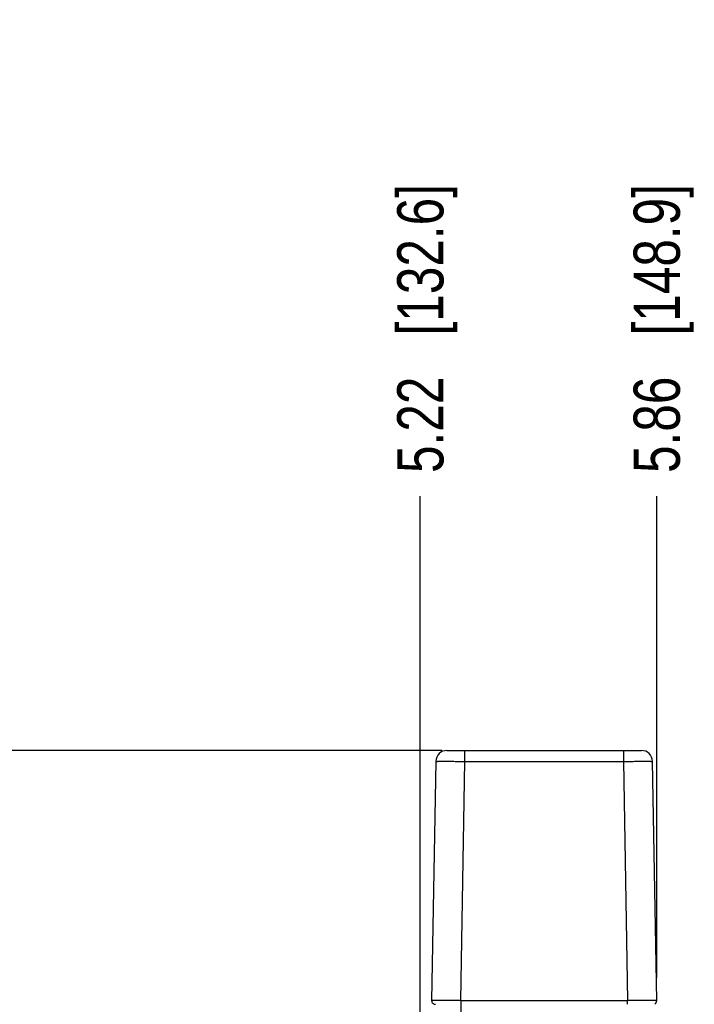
# Model space of a CAD drawing. Header units: inches. Extents: x 0 to 34, y 0 to 22.
# Tile 26 of 68: x 10.2 to 12, y 8.8 to 11.5. Entities that reach past the tile are written whole.
import ezdxf

# ---------------------------------------------------------------- set-up
doc = ezdxf.new("R2010")
doc.units = ezdxf.units.IN
doc.header["$LTSCALE"] = 1.87
doc.header["$MEASUREMENT"] = 0
doc.layers.get('0').update_dxf_attribs({"linetype": 'CONTINUOUS'})
doc.layers.add('DIMENSIONS', color=7, linetype='CONTINUOUS')
doc.styles.get("Standard").update_dxf_attribs({"font": 'txt', "width": 0.8})
doc.dimstyles.new('DIMSTYLE_1', dxfattribs={"dimtxt": 0.125, "dimasz": 0.18, "dimexe": 0.18, "dimexo": 0.0625, "dimgap": 0.09, "dimtad": 0, "dimtih": 1, "dimtoh": 1, "dimzin": 4, "dimdsep": 46, "dimtxsty": 'STANDARD', "dimblk": '_FILLED', "dimblk1": '_FILLED', "dimblk2": '_FILLED', "dimcen": 0.09, "dimadec": 0, "dimazin": 0, "dimtp": 0.01, "dimtm": 0.01, "dimtfac": 1, "dimtofl": 0, "dimtmove": 0, "dimatfit": 3, "dimldrblk": '_FILLED', "dimfxl": 1, "dimtolj": 1, "dimtzin": 4, "dimarcsym": 0})

# ---------------------------------------------------------------- blocks, each defined once
blk = doc.blocks.new('*D4')
at = {"layer": 'DIMENSIONS', "color": 2, "linetype": 'CONTINUOUS'}
blk.add_line((11.2351, 7.1717), (11.2351, 10.22), dxfattribs=at)
at = {"layer": 'DIMENSIONS', "color": 2, "linetype": 'CONTINUOUS', "insert": (11.1726, 10.2825), "char_height": 0.125, "width": 1.225, "attachment_point": 1, "rotation": 90, "line_spacing_factor": 0.9}
blk.add_mtext('5.22{\\Ftxt.shx;\\W1.000000;\\H0.125000; }[132.6]', dxfattribs=at)
blk = doc.blocks.new('_FILLED')
at = {"color": 0, "linetype": 'BYBLOCK'}
blk.add_solid([(0, 0), (-1, 0.174), (-1, -0.174)], dxfattribs=at)
blk = doc.blocks.new('*D6')
at = {"layer": 'DIMENSIONS', "color": 2, "linetype": 'CONTINUOUS'}
blk.add_line((11.8741, 8.9191), (11.8741, 10.22), dxfattribs=at)
at = {"layer": 'DIMENSIONS', "color": 2, "linetype": 'CONTINUOUS', "insert": (11.8116, 10.2825), "char_height": 0.125, "width": 1.225, "attachment_point": 1, "rotation": 90, "line_spacing_factor": 0.9}
blk.add_mtext('5.86{\\Ftxt.shx;\\W1.000000;\\H0.125000; }[148.9]', dxfattribs=at)
blk = doc.blocks.new('*D12')
at = {"layer": 'DIMENSIONS', "color": 2, "linetype": 'CONTINUOUS'}
blk.add_line((11.2931, 9.5325), (5.3248, 9.5325), dxfattribs=at)
at = {"layer": 'DIMENSIONS', "color": 2, "linetype": 'CONTINUOUS', "insert": (5.2623, 9.595), "char_height": 0.125, "width": 1.225, "attachment_point": 3, "line_spacing_factor": 0.9}
blk.add_mtext('4.80{\\Ftxt.shx;\\W1.000000;\\H0.125000; }[121.9]', dxfattribs=at)

msp = doc.modelspace()

# ---------------------------------------------------------------- linework, layer by layer
at = {"color": 7, "linetype": 'CONTINUOUS'}
for p, q in [((11.3069, 9.5325), (11.8328, 9.5325)), ((11.3556, 9.503), (11.3556, 9.5325)), ((11.7841, 9.5325), (11.7841, 9.503)), ((11.2769, 9.503), (11.2656, 8.8566)), ((11.3443, 8.8566), (11.3556, 9.503)), ((11.3556, 9.503), (11.7841, 9.503)), ((11.7841, 9.503), (11.7954, 8.8566)), ((11.8741, 8.8566), (11.8628, 9.503)), ((11.2716, 8.8567), (11.2656, 8.8566)), ((11.3142, 8.8567), (11.2716, 8.8567)), ((11.3385, 8.8566), (11.3142, 8.8567)), ((11.3443, 8.8566), (11.3385, 8.8566)), ((11.3443, 8.8566), (11.3442, 7.1082)), ((11.3443, 8.8566), (11.7954, 8.8566)), ((11.7954, 8.8465), (11.7954, 8.8566)), ((11.8012, 8.8566), (11.7954, 8.8566)), ((11.8114, 8.8567), (11.8012, 8.8566)), ((11.8255, 8.8567), (11.8114, 8.8567)), ((11.8511, 8.8567), (11.8255, 8.8567)), ((11.8741, 8.8566), (11.8511, 8.8567))]:
    msp.add_line(p, q, dxfattribs=at)
for centre, radius, start, end in [((11.3069, 9.5025), 0.03, 90.0007, 178.9999), ((11.8328, 9.5025), 0.03, 1, 89.9993), ((11.2756, 8.8565), 0.01, 179.0012, 273.3777), ((11.8641, 8.8565), 0.01, 300.8897, 1)]:
    msp.add_arc(centre, radius, start, end, dxfattribs=at)
for points, knots in [([(11.2769, 9.503), (11.2769, 9.503), (11.2769, 9.503), (11.277, 9.503), (11.2771, 9.503), (11.2773, 9.503), (11.2775, 9.503), (11.2779, 9.5031), (11.2785, 9.5031), (11.2793, 9.5031), (11.2803, 9.5031), (11.2815, 9.5031), (11.2835, 9.5032), (11.2864, 9.5032), (11.2904, 9.5032), (11.2949, 9.5032), (11.3001, 9.5032), (11.3058, 9.5032), (11.312, 9.5032), (11.3186, 9.5032), (11.3281, 9.5031), (11.3405, 9.5031), (11.3505, 9.503), (11.3556, 9.503)], [0, 0, 0, 0, 0.000344, 0.001272, 0.002799, 0.004924, 0.007647, 0.010964, 0.019371, 0.030125, 0.043203, 0.058582, 0.076241, 0.118244, 0.168733, 0.227167, 0.293004, 0.365669, 0.444451, 0.528603, 0.617379, 0.805344, 1, 1, 1, 1]), ([(11.7841, 9.503), (11.7892, 9.503), (11.7993, 9.5031), (11.8116, 9.5031), (11.8211, 9.5032), (11.8277, 9.5032), (11.8339, 9.5032), (11.8396, 9.5032), (11.8448, 9.5032), (11.8493, 9.5032), (11.8533, 9.5032), (11.8562, 9.5032), (11.8582, 9.5031), (11.8594, 9.5031), (11.8604, 9.5031), (11.8612, 9.5031), (11.8618, 9.5031), (11.8622, 9.503), (11.8624, 9.503), (11.8626, 9.503), (11.8627, 9.503), (11.8628, 9.503), (11.8628, 9.503), (11.8628, 9.503)], [0, 0, 0, 0, 0.194656, 0.382621, 0.471397, 0.55555, 0.634332, 0.706997, 0.772834, 0.831268, 0.881757, 0.92376, 0.941418, 0.956798, 0.969875, 0.980629, 0.989036, 0.992354, 0.995076, 0.997201, 0.998728, 0.999656, 1, 1, 1, 1])]:
    msp.add_open_spline(points, degree=3, knots=knots, dxfattribs=at)

# ---------------------------------------------------------------- dimensions: what is measured, and where the dimension line sits
at = {"layer": 'DIMENSIONS', "color": 2, "linetype": 'CONTINUOUS'}
for feature_location, offset, dtype, origin, picture, middle in [((11.2351, 7.1717), (0, 3.0482), 1, (6.0132, 6.0369), '*D4', (11.2351, 10.895)), ((11.8741, 8.9191), (0, 1.3008), 1, (6.0132, 8.8566), '*D6', (11.8741, 10.895)), ((11.2931, 9.5325), (-5.9683, 0), 0, (11.3556, 4.7319), '*D12', (4.3998, 9.5325))]:
    dim = msp.add_ordinate_dim(feature_location=feature_location, offset=offset, dtype=dtype, origin=origin, dimstyle='DIMSTYLE_1', dxfattribs=at)
    dim.commit()
    dim.dimension.update_dxf_attribs({"geometry": picture, "text_midpoint": middle})

doc.saveas('drawing.dxf')
